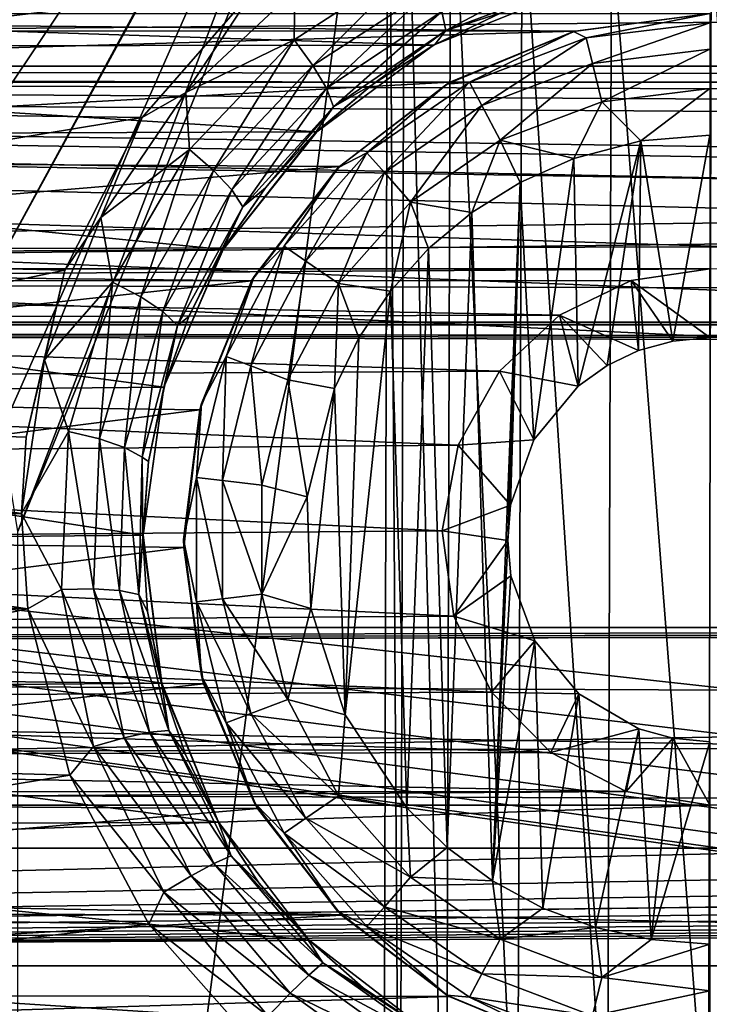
# Model space of a CAD drawing. Header units: metres. Extents: x -95 to 103, y -12 to 12.
# Tile 84 of 256: x -75.9 to -74.2, y 1.23 to 3.67. Entities that reach past the tile are written whole.
import ezdxf

# ---------------------------------------------------------------- set-up
doc = ezdxf.new("R2010")
doc.units = ezdxf.units.M
doc.layers.add('solid_P74500', color=7, linetype='CONTINUOUS')
doc.layers.add('solid_P74500_01', color=7, linetype='CONTINUOUS')

msp = doc.modelspace()

# ---------------------------------------------------------------- linework, layer by layer
at = {"layer": 'solid_P74500'}
for points in [[(-77.165939, 3.03888, -1.8), (-78.40506, 4.65, -1.8), (-74.668259, 5.292052, -1.8)], [(-76.947937, 3.150866, -1.8), (-77.165939, 3.03888, -1.8), (-74.668259, 5.292052, -1.8)], [(-76.947937, 3.150866, -1.8), (-74.668259, 5.292052, -1.8), (-74.842018, 5.118156, -1.8)], [(-76.703094, 3.190989, -1.8), (-76.947937, 3.150866, -1.8), (-74.842018, 5.118156, -1.8)], [(-76.458206, 3.152925, -1.8), (-76.703094, 3.190989, -1.8), (-74.842018, 5.118156, -1.8)], [(-76.238625, 3.042183, -1.8), (-76.458206, 3.152925, -1.8), (-74.842018, 5.118156, -1.8)], [(-76.063385, 2.868689, -1.8), (-76.238625, 3.042183, -1.8), (-74.842018, 5.118156, -1.8)], [(-76.063385, 2.868689, -1.8), (-74.842018, 5.118156, -1.8), (-74.954842, 4.898603, -1.8)], [(-17, 3.510733, 10.951016), (-90.699997, 3.510733, 10.951016), (-92.5, 5.004237, 10.35396)], [(-75.949226, 2.648572, -1.8), (-76.063385, 2.868689, -1.8), (-74.954842, 4.898603, -1.8)], [(-75.908981, 2.4, -1.8), (-75.949226, 2.648572, -1.8), (-74.954842, 4.898603, -1.8)], [(-75.908981, 2.4, -1.8), (-74.954842, 4.898603, -1.8), (-74.994942, 4.65, -1.8)], [(-75.908981, -2.4, -1.8), (-75.908981, 2.4, -1.8), (-74.994942, 4.65, -1.8)], [(-75.006721, 0, -1.8), (-75.908981, -2.4, -1.8), (-74.994942, 4.65, -1.8)], [(-74.966034, 0.252288, -1.8), (-75.006721, 0, -1.8), (-74.994942, 4.65, -1.8)], [(-74.966034, 0.252288, -1.8), (-74.994942, 4.65, -1.8), (-74.954506, 4.400194, -1.8)], [(92.5, 3.494029, 12.000992), (92.5, 4.408051, 11.696763), (-94.018356, 3.995162, 11.844352)], [(-74.851532, 0.475095, -1.8), (-74.966034, 0.252288, -1.8), (-74.954506, 4.400194, -1.8)], [(-74.851532, 0.475095, -1.8), (-74.954506, 4.400194, -1.8), (-74.839775, 4.178985, -1.8)], [(-13, 4.208375, 10.163148), (-90.699997, 4.208374, 10.163147), (-90.699997, 3.510733, 10.424719)], [(-13, 4.208375, 10.163148), (-90.699997, 3.510733, 10.424719), (-13, 3.510733, 10.424719)], [(-74.675194, 0.651567, -1.8), (-74.851532, 0.475095, -1.8), (-74.839775, 4.178985, -1.8)], [(-74.675194, 0.651567, -1.8), (-74.839775, 4.178985, -1.8), (-74.663666, 4.004628, -1.8)], [(92.5, 3.494029, 12.000992), (-94.018356, 3.995162, 11.844352), (-94.018356, 3.057308, 12.120349)], [(-74.452858, 0.765777, -1.8), (-74.675194, 0.651567, -1.8), (-74.663666, 4.004628, -1.8)], [(-74.452858, 0.765777, -1.8), (-74.663666, 4.004628, -1.8), (-74.442993, 3.893337, -1.8)], [(-74.203156, 0.806697, -1.8), (-74.452858, 0.765777, -1.8), (-74.442993, 3.893337, -1.8)], [(-74.203156, 0.806697, -1.8), (-74.442993, 3.893337, -1.8), (-74.196892, 3.855084, -1.8)], [(-73.9534, 0.767877, -1.8), (-74.203156, 0.806697, -1.8), (-74.196892, 3.855084, -1.8)], [(-84.199997, 3.049433, -8.148065), (-14.325, 3.841013, -7.806084), (-85.675003, 3.840867, -7.806155)], [(-84.199997, 3.049433, -8.148065), (-79.199997, 3.049433, -8.148065), (-14.325, 3.841013, -7.806084)], [(-79.199997, 3.049433, -8.148065), (-74.199997, 3.049433, -8.148065), (-14.325, 3.841013, -7.806084)], [(-75.225342, 3.738253, -11.919397), (-74.915016, 3.817979, -11.847534), (-75.226578, 3.61557, -11.920693)], [(-75.18029, 3.551624, -11.881824), (-75.226578, 3.61557, -11.920693), (-74.915016, 3.817979, -11.847534)], [(-74.883583, 3.745757, -11.808312), (-75.18029, 3.551624, -11.881824), (-74.915016, 3.817979, -11.847534)], [(-74.851952, 3.638062, -11.66436), (-74.86203, 3.685124, -11.74824), (-74.540649, 3.803066, -11.699072)], [(-74.536362, 3.756402, -11.614456), (-74.851952, 3.638062, -11.66436), (-74.540649, 3.803066, -11.699072)], [(-75.320724, 3.746235, -11.925424), (-77.818436, 3.453269, -12.013532), (-78.094147, 3.760041, -11.921078)], [(-74.536362, 3.756402, -11.614456), (-74.715263, 3.68173, -11.539145), (-74.851952, 3.638062, -11.66436)], [(-74.882599, 3.602482, -10.921178), (-74.555458, 3.733841, -10.876968), (-78.842262, 3.733493, -10.877088)], [(-74.882599, 3.602482, -10.921178), (-78.842262, 3.733493, -10.877088), (-78.510132, 3.598021, -10.922648)], [(-75.320724, 3.746235, -11.925424), (-75.602242, 3.423377, -12.022083), (-77.818436, 3.453269, -12.013532)], [(-75.494522, 3.485185, -11.999711), (-75.602242, 3.423377, -12.022083), (-75.320724, 3.746235, -11.925424)], [(-75.494522, 3.485185, -11.999711), (-75.320724, 3.746235, -11.925424), (-75.225342, 3.738253, -11.919397)], [(-75.494522, 3.485185, -11.999711), (-75.225342, 3.738253, -11.919397), (-75.226578, 3.61557, -11.920693)], [(-75.147133, 3.49589, -11.822294), (-75.18029, 3.551624, -11.881824), (-74.883583, 3.745757, -11.808312)], [(-74.86203, 3.685124, -11.74824), (-75.147133, 3.49589, -11.822294), (-74.883583, 3.745757, -11.808312)], [(-74.715263, 3.68173, -11.539145), (-74.555458, 3.733841, -10.876968), (-74.882599, 3.602482, -10.921178)], [(-74.532959, 3.636655, -9.207863), (-78.872665, 3.637856, -9.207389), (-79.199997, 3.68, -9.190625)], [(-74.199997, 3.68, -9.190625), (-74.532959, 3.636655, -9.207863), (-79.199997, 3.68, -9.190625)], [(-75.129227, 3.449822, -11.739178), (-75.147133, 3.49589, -11.822294), (-74.86203, 3.685124, -11.74824)], [(-74.851952, 3.638062, -11.66436), (-75.129227, 3.449822, -11.739178), (-74.86203, 3.685124, -11.74824)], [(-74.879471, 3.604057, -11.571634), (-74.715263, 3.68173, -11.539145), (-74.882599, 3.602482, -10.921178)], [(-74.851952, 3.638062, -11.66436), (-74.715263, 3.68173, -11.539145), (-74.879471, 3.604057, -11.571634)], [(-74.536469, 3.635704, -12.7), (-74.532959, 3.636655, -9.207863), (-74.199997, 3.68, -9.190625)], [(-74.536469, 3.635704, -12.7), (-74.199997, 3.68, -9.190625), (-74.199997, 3.68, -12.7)], [(-74.505669, 3.620139, -12.814588), (-74.536469, 3.635704, -12.7), (-74.199997, 3.68, -12.7)], [(-74.505669, 3.620139, -12.814588), (-74.199997, 3.68, -12.7), (-74.199997, 3.657254, -12.814588)], [(-74.490105, 3.556991, -12.912048), (-74.505669, 3.620139, -12.814588), (-74.199997, 3.657254, -12.814588)], [(-74.490105, 3.556991, -12.912048), (-74.199997, 3.657254, -12.814588), (-74.199997, 3.592215, -12.912048)], [(-74.532959, 3.636655, -9.207863), (-78.571136, 3.51812, -9.253801), (-78.872665, 3.637856, -9.207389)], [(-74.532959, 3.636655, -9.207863), (-74.842018, 3.510387, -9.256737), (-78.571136, 3.51812, -9.253801)], [(-74.851952, 3.638062, -11.66436), (-75.033623, 3.504756, -11.6112), (-75.129227, 3.449822, -11.739178)], [(-74.851952, 3.638062, -11.66436), (-74.879471, 3.604057, -11.571634), (-75.033623, 3.504756, -11.6112)], [(-74.849998, 3.505833, -12.7), (-74.842018, 3.510387, -9.256737), (-74.536469, 3.635704, -12.7)], [(-74.793571, 3.510952, -12.814588), (-74.849998, 3.505833, -12.7), (-74.536469, 3.635704, -12.7)], [(-74.536469, 3.635704, -12.7), (-74.842018, 3.510387, -9.256737), (-74.532959, 3.636655, -9.207863)], [(-74.505669, 3.620139, -12.814588), (-74.793571, 3.510952, -12.814588), (-74.536469, 3.635704, -12.7)], [(-75.170372, 3.387967, -10.989617), (-74.882599, 3.602482, -10.921178), (-78.510132, 3.598021, -10.922648)], [(-75.494522, 3.485185, -11.999711), (-75.226578, 3.61557, -11.920693), (-75.484955, 3.344436, -12.009718)], [(-75.425453, 3.292418, -11.971058), (-75.484955, 3.344436, -12.009718), (-75.226578, 3.61557, -11.920693)], [(-75.18029, 3.551624, -11.881824), (-75.425453, 3.292418, -11.971058), (-75.226578, 3.61557, -11.920693)], [(-75.033623, 3.504756, -11.6112), (-74.882599, 3.602482, -10.921178), (-75.170372, 3.387967, -10.989617)], [(-75.033623, 3.504756, -11.6112), (-74.879471, 3.604057, -11.571634), (-74.882599, 3.602482, -10.921178)], [(-74.763344, 3.453363, -12.912048), (-74.793571, 3.510952, -12.814588), (-74.505669, 3.620139, -12.814588)], [(-74.490105, 3.556991, -12.912048), (-74.763344, 3.453363, -12.912048), (-74.505669, 3.620139, -12.814588)], [(-75.170372, 3.387967, -10.989617), (-78.510132, 3.598021, -10.922648), (-78.218452, 3.377074, -10.99297)], [(-74.490105, 3.556991, -12.912048), (-74.199997, 3.592215, -12.912048), (-74.466789, 3.462411, -12.977164)], [(-74.466789, 3.462411, -12.977164), (-74.199997, 3.592215, -12.912048), (-74.199997, 3.494805, -12.977164)], [(-74.490105, 3.556991, -12.912048), (-74.718079, 3.367111, -12.977164), (-74.763344, 3.453363, -12.912048)], [(-74.490105, 3.556991, -12.912048), (-74.466789, 3.462411, -12.977164), (-74.718079, 3.367111, -12.977164)], [(-8.2, 2.162539, 9.147798), (-90.699997, 2.162539, 9.147798), (-90.699997, 3.55, 8.703878)], [(-16.67, 3.55, 0.5), (-90.699997, 3.55, 8.703878), (-88, 3.55, 0.5)], [(-16.67, 3.55, 8.703878), (-90.699997, 3.55, 8.703878), (-16.67, 3.55, 0.5)], [(-16.67, 3.05, 8.891428), (-8.2, 2.162539, 9.147798), (-90.699997, 3.55, 8.703878)], [(-16.67, 3.301332, 8.801205), (-16.67, 3.05, 8.891428), (-90.699997, 3.55, 8.703878)], [(-16.67, 3.301332, 8.801205), (-90.699997, 3.55, 8.703878), (-16.67, 3.55, 8.703878)], [(-42.130733, -2.890517, 0.5), (-88, 3.55, 0.5), (-88, -3.55, 0.5)], [(-16.950249, 3.457469, 0.5), (-16.67, 3.55, 0.5), (-88, 3.55, 0.5)], [(-42.494564, -2.812256, 0.5), (-88, 3.55, 0.5), (-42.130733, -2.890517, 0.5)], [(-42.130733, 2.890517, 0.5), (-37.956421, 3.255723, 0.5), (-88, 3.55, 0.5)], [(-16.950249, 3.457469, 0.5), (-88, 3.55, 0.5), (-37.956421, 3.255723, 0.5)], [(-42.494602, 2.812241, 0.5), (-42.130733, 2.890517, 0.5), (-88, 3.55, 0.5)], [(-42.825382, 2.648475, 0.5), (-42.494602, 2.812241, 0.5), (-88, 3.55, 0.5)], [(-43.105759, 2.409416, 0.5), (-42.825382, 2.648475, 0.5), (-88, 3.55, 0.5)], [(-43.319454, 2.109267, 0.5), (-43.105759, 2.409416, 0.5), (-88, 3.55, 0.5)], [(-43.453747, 1.765491, 0.5), (-43.319454, 2.109267, 0.5), (-88, 3.55, 0.5)], [(-43.5, 1.396225, 0.5), (-43.453747, 1.765491, 0.5), (-88, 3.55, 0.5)], [(-43.5, -1.396225, 0.5), (-43.5, 1.396225, 0.5), (-88, 3.55, 0.5)], [(-43.453735, -1.765533, 0.5), (-43.5, -1.396225, 0.5), (-88, 3.55, 0.5)], [(-43.31942, -2.109326, 0.5), (-43.453735, -1.765533, 0.5), (-88, 3.55, 0.5)], [(-43.105709, -2.409473, 0.5), (-43.31942, -2.109326, 0.5), (-88, 3.55, 0.5)], [(-42.825325, -2.648513, 0.5), (-43.105709, -2.409473, 0.5), (-88, 3.55, 0.5)], [(-42.494564, -2.812256, 0.5), (-42.825325, -2.648513, 0.5), (-88, 3.55, 0.5)], [(-75.380928, 3.244869, -11.911852), (-75.425453, 3.292418, -11.971058), (-75.18029, 3.551624, -11.881824)], [(-75.147133, 3.49589, -11.822294), (-75.380928, 3.244869, -11.911852), (-75.18029, 3.551624, -11.881824)], [(-90.699997, 3.510733, 10.845956), (-90.699997, 3.510733, 10.951016), (-17, 3.510733, 10.951016)], [(-90.699997, 3.510733, 10.845956), (-17, 3.510733, 10.951016), (-90.699997, 3.510733, 10.424719)], [(-15.000362, 3.510733, 10.6882), (-90.699997, 3.510733, 10.424719), (-17, 3.510733, 10.951016)], [(-13, 3.510733, 10.424719), (-90.699997, 3.510733, 10.424719), (-15.000362, 3.510733, 10.6882)], [(-74.842018, 3.510387, -9.256737), (-78.304291, 3.320911, -9.32639), (-78.571136, 3.51812, -9.253801)], [(-74.842018, 3.510387, -9.256737), (-75.11454, 3.302196, -9.333033), (-78.304291, 3.320911, -9.32639)], [(-75.173637, 3.385997, -11.655835), (-75.033623, 3.504756, -11.6112), (-75.170372, 3.387967, -10.989617)], [(-75.129227, 3.449822, -11.739178), (-75.033623, 3.504756, -11.6112), (-75.173637, 3.385997, -11.655835)], [(-75.11924, 3.299239, -12.7), (-75.11454, 3.302196, -9.333033), (-74.849998, 3.505833, -12.7)], [(-75.046974, 3.336038, -12.814588), (-75.11924, 3.299239, -12.7), (-74.849998, 3.505833, -12.7)], [(-74.849998, 3.505833, -12.7), (-75.11454, 3.302196, -9.333033), (-74.842018, 3.510387, -9.256737)], [(-74.793571, 3.510952, -12.814588), (-75.046974, 3.336038, -12.814588), (-74.849998, 3.505833, -12.7)], [(-75.003845, 3.287356, -12.912048), (-75.046974, 3.336038, -12.814588), (-74.793571, 3.510952, -12.814588)], [(-74.763344, 3.453363, -12.912048), (-75.003845, 3.287356, -12.912048), (-74.793571, 3.510952, -12.814588)], [(89.300003, 2.55, 12.237136), (92.5, 3.494029, 12.000992), (-94.018356, 3.057308, 12.120349)], [(-75.704361, 3.176526, -12.087856), (-75.602242, 3.423377, -12.022083), (-75.494522, 3.485185, -11.999711)], [(-75.704361, 3.176526, -12.087856), (-75.494522, 3.485185, -11.999711), (-75.484955, 3.344436, -12.009718)], [(-75.353828, 3.202644, -11.82919), (-75.380928, 3.244869, -11.911852), (-75.147133, 3.49589, -11.822294)], [(-75.129227, 3.449822, -11.739178), (-75.353828, 3.202644, -11.82919), (-75.147133, 3.49589, -11.822294)], [(-74.466789, 3.462411, -12.977164), (-74.199997, 3.494805, -12.977164), (-74.370331, 3.365383, -13)], [(-74.199997, 3.494805, -12.977164), (-74.199997, 3.38, -13), (-74.370331, 3.365383, -13)], [(-74.718079, 3.367111, -12.977164), (-74.466789, 3.462411, -12.977164), (-74.535683, 3.321975, -13)], [(-74.466789, 3.462411, -12.977164), (-74.370331, 3.365383, -13), (-74.535683, 3.321975, -13)], [(-75.602242, 3.423377, -12.022083), (-77.62323, 3.089321, -12.112229), (-77.818436, 3.453269, -12.013532)], [(-75.129227, 3.449822, -11.739178), (-75.297394, 3.24933, -11.706601), (-75.353828, 3.202644, -11.82919)], [(-75.129227, 3.449822, -11.739178), (-75.173637, 3.385997, -11.655835), (-75.297394, 3.24933, -11.706601)], [(-74.763344, 3.453363, -12.912048), (-74.939255, 3.214443, -12.977164), (-75.003845, 3.287356, -12.912048)], [(-74.763344, 3.453363, -12.912048), (-74.718079, 3.367111, -12.977164), (-74.939255, 3.214443, -12.977164)], [(-75.602242, 3.423377, -12.022083), (-75.792992, 3.046415, -12.123092), (-77.62323, 3.089321, -12.112229)], [(-75.704361, 3.176526, -12.087856), (-75.792992, 3.046415, -12.123092), (-75.602242, 3.423377, -12.022083)], [(-75.402275, 3.097138, -11.075095), (-75.170372, 3.387967, -10.989617), (-78.218452, 3.377074, -10.99297)], [(-75.173637, 3.385997, -11.655835), (-75.170372, 3.387967, -10.989617), (-75.402275, 3.097138, -11.075095)], [(-75.297394, 3.24933, -11.706601), (-75.173637, 3.385997, -11.655835), (-75.402275, 3.097138, -11.075095)], [(-75.402275, 3.097138, -11.075095), (-78.218452, 3.377074, -10.99297), (-77.987381, 3.07956, -11.079996)], [(-74.939255, 3.214443, -12.977164), (-74.718079, 3.367111, -12.977164), (-74.788025, 3.188541, -13)], [(-74.718079, 3.367111, -12.977164), (-74.668503, 3.262584, -13), (-74.788025, 3.188541, -13)], [(-74.718079, 3.367111, -12.977164), (-74.535683, 3.321975, -13), (-74.668503, 3.262584, -13)], [(-74.535683, 3.321975, -13), (-74.370331, 3.365383, -13), (-74.525322, 2.759121, -13)], [(-74.370331, 3.365383, -13), (-74.453804, 2.810744, -13), (-74.525322, 2.759121, -13)], [(-74.370331, 3.365383, -13), (-74.376312, 2.847516, -13), (-74.453804, 2.810744, -13)], [(-74.370331, 3.365383, -13), (-74.291832, 2.870482, -13), (-74.376312, 2.847516, -13)], [(-74.370331, 3.365383, -13), (-74.199997, 3.38, -13), (-74.291832, 2.870482, -13)], [(-74.199997, 3.38, -13), (-74.199997, 2.88, -13), (-74.291832, 2.870482, -13)], [(-75.704361, 3.176526, -12.087856), (-75.484955, 3.344436, -12.009718), (-75.67514, 3.016484, -12.105107)], [(-75.605118, 2.979831, -12.066458), (-75.67514, 3.016484, -12.105107), (-75.484955, 3.344436, -12.009718)], [(-75.425453, 3.292418, -11.971058), (-75.605118, 2.979831, -12.066458), (-75.484955, 3.344436, -12.009718)], [(-75.046974, 3.336038, -12.814588), (-75.25116, 3.105563, -12.814588), (-75.11924, 3.299239, -12.7)], [(-75.197632, 3.068617, -12.912048), (-75.25116, 3.105563, -12.814588), (-75.046974, 3.336038, -12.814588)], [(-75.003845, 3.287356, -12.912048), (-75.197632, 3.068617, -12.912048), (-75.046974, 3.336038, -12.814588)], [(-75.11454, 3.302196, -9.333033), (-78.086578, 3.050882, -9.41818), (-78.304291, 3.320911, -9.32639)], [(-74.668503, 3.262584, -13), (-74.535683, 3.321975, -13), (-74.634666, 2.626765, -13)], [(-74.535683, 3.321975, -13), (-74.525322, 2.759121, -13), (-74.634666, 2.626765, -13)], [(-75.11454, 3.302196, -9.333033), (-75.331924, 3.019476, -9.428296), (-78.086578, 3.050882, -9.41818)], [(-75.55072, 2.943987, -12.007269), (-75.605118, 2.979831, -12.066458), (-75.425453, 3.292418, -11.971058)], [(-75.380928, 3.244869, -11.911852), (-75.55072, 2.943987, -12.007269), (-75.425453, 3.292418, -11.971058)], [(-75.325836, 3.03, -12.7), (-75.331924, 3.019476, -9.428296), (-75.11454, 3.302196, -9.333033)], [(-75.325836, 3.03, -12.7), (-75.11454, 3.302196, -9.333033), (-75.11924, 3.299239, -12.7)], [(-75.25116, 3.105563, -12.814588), (-75.325836, 3.03, -12.7), (-75.11924, 3.299239, -12.7)], [(-75.003845, 3.287356, -12.912048), (-75.11747, 3.013281, -12.977164), (-75.197632, 3.068617, -12.912048)], [(-75.003845, 3.287356, -12.912048), (-74.939255, 3.214443, -12.977164), (-75.11747, 3.013281, -12.977164)], [(-74.736984, 1.536785, -13), (-74.788025, 3.188541, -13), (-74.668503, 3.262584, -13)], [(-74.736984, 1.536785, -13), (-74.668503, 3.262584, -13), (-74.69928, 2.377952, -13)], [(-74.668503, 3.262584, -13), (-74.69249, 2.46539, -13), (-74.69928, 2.377952, -13)], [(-74.668503, 3.262584, -13), (-74.634666, 2.626765, -13), (-74.69249, 2.46539, -13)], [(-75.514519, 2.909207, -11.924637), (-75.55072, 2.943987, -12.007269), (-75.380928, 3.244869, -11.911852)], [(-75.353828, 3.202644, -11.82919), (-75.514519, 2.909207, -11.924637), (-75.380928, 3.244869, -11.911852)], [(-75.402443, 3.09703, -11.758948), (-75.297394, 3.24933, -11.706601), (-75.402275, 3.097138, -11.075095)], [(-75.353828, 3.202644, -11.82919), (-75.297394, 3.24933, -11.706601), (-75.402443, 3.09703, -11.758948)], [(-75.11747, 3.013281, -12.977164), (-74.939255, 3.214443, -12.977164), (-74.988884, 2.99403, -13)], [(-74.939255, 3.214443, -12.977164), (-74.894638, 3.099296, -13), (-74.988884, 2.99403, -13)], [(-74.939255, 3.214443, -12.977164), (-74.788025, 3.188541, -13), (-74.894638, 3.099296, -13)], [(-75.353828, 3.202644, -11.82919), (-75.486801, 2.931499, -11.812193), (-75.514519, 2.909207, -11.924637)], [(-75.353828, 3.202644, -11.82919), (-75.402443, 3.09703, -11.758948), (-75.486801, 2.931499, -11.812193)], [(-74.849243, 1.619436, -13), (-74.894638, 3.099296, -13), (-74.788025, 3.188541, -13)], [(-74.736984, 1.536785, -13), (-74.849243, 1.619436, -13), (-74.788025, 3.188541, -13)], [(-75.843002, 2.824502, -12.176331), (-75.792992, 3.046415, -12.123092), (-75.704361, 3.176526, -12.087856)], [(-75.843002, 2.824502, -12.176331), (-75.704361, 3.176526, -12.087856), (-75.67514, 3.016484, -12.105107)], [(-75.548111, 2.756503, -11.164752), (-75.402275, 3.097138, -11.075095), (-77.987381, 3.07956, -11.079996)], [(-75.402443, 3.09703, -11.758948), (-75.402275, 3.097138, -11.075095), (-75.548111, 2.756503, -11.164752)], [(-75.486801, 2.931499, -11.812193), (-75.402443, 3.09703, -11.758948), (-75.548111, 2.756503, -11.164752)], [(-75.25116, 3.105563, -12.814588), (-75.394257, 2.832921, -12.814588), (-75.325836, 3.03, -12.7)], [(-75.333443, 2.809857, -12.912048), (-75.394257, 2.832921, -12.814588), (-75.25116, 3.105563, -12.814588)], [(-75.197632, 3.068617, -12.912048), (-75.333443, 2.809857, -12.912048), (-75.25116, 3.105563, -12.814588)], [(-74.948105, 1.71681, -13), (-74.988884, 2.99403, -13), (-74.894638, 3.099296, -13)], [(-74.849243, 1.619436, -13), (-74.948105, 1.71681, -13), (-74.894638, 3.099296, -13)], [(-75.548111, 2.756503, -11.164752), (-77.987381, 3.07956, -11.079996), (-77.846214, 2.735547, -11.169906)], [(-75.792992, 3.046415, -12.123092), (-77.517639, 2.687148, -12.207753), (-77.62323, 3.089321, -12.112229)], [(-75.197632, 3.068617, -12.912048), (-75.242363, 2.775315, -12.977164), (-75.333443, 2.809857, -12.912048)], [(-75.197632, 3.068617, -12.912048), (-75.11747, 3.013281, -12.977164), (-75.242363, 2.775315, -12.977164)], [(89.300003, 2.55, 12.237136), (-94.018356, 3.057308, 12.120349), (-94.018356, 2.100752, 12.322209)], [(-79.199997, 3.049433, -8.148065), (-78.997627, 3.017784, -8.15984), (-74.199997, 3.049433, -8.148065)], [(-78.997627, 3.017784, -8.15984), (-74.39473, 3.020148, -8.158965), (-74.199997, 3.049433, -8.148065)], [(-75.331924, 3.019476, -9.428296), (-77.949402, 2.733988, -9.515004), (-78.086578, 3.050882, -9.41818)], [(-75.792992, 3.046415, -12.123092), (-75.888779, 2.63359, -12.219419), (-77.517639, 2.687148, -12.207753)], [(-75.843002, 2.824502, -12.176331), (-75.888779, 2.63359, -12.219419), (-75.792992, 3.046415, -12.123092)], [(-74.199997, 2.88, -13), (-74.199997, 3.049433, -8.148065), (-74.39473, 3.020148, -8.158965)], [(-78.997627, 3.017784, -8.15984), (-74.571693, 2.935004, -8.189979), (-74.39473, 3.020148, -8.158965)], [(-78.997627, 3.017784, -8.15984), (-78.813751, 2.924519, -8.193728), (-74.571693, 2.935004, -8.189979)], [(-75.331924, 3.019476, -9.428296), (-75.459763, 2.700557, -9.524547), (-77.949402, 2.733988, -9.515004)], [(-75.455704, 2.716465, -12.7), (-75.459763, 2.700557, -9.524547), (-75.331924, 3.019476, -9.428296)], [(-75.455704, 2.716465, -12.7), (-75.331924, 3.019476, -9.428296), (-75.325836, 3.03, -12.7)], [(-75.394257, 2.832921, -12.814588), (-75.455704, 2.716465, -12.7), (-75.325836, 3.03, -12.7)], [(-74.376312, 2.847516, -13), (-74.39473, 3.020148, -8.158965), (-74.571693, 2.935004, -8.189979)], [(-74.291832, 2.870482, -13), (-74.199997, 2.88, -13), (-74.39473, 3.020148, -8.158965)], [(-74.376312, 2.847516, -13), (-74.291832, 2.870482, -13), (-74.39473, 3.020148, -8.158965)], [(-75.843002, 2.824502, -12.176331), (-75.67514, 3.016484, -12.105107), (-75.784035, 2.647307, -12.197984)], [(-75.707268, 2.628829, -12.159169), (-75.784035, 2.647307, -12.197984), (-75.67514, 3.016484, -12.105107)], [(-75.605118, 2.979831, -12.066458), (-75.707268, 2.628829, -12.159169), (-75.67514, 3.016484, -12.105107)], [(-75.242363, 2.775315, -12.977164), (-75.11747, 3.013281, -12.977164), (-75.127319, 2.75358, -13)], [(-75.11747, 3.013281, -12.977164), (-75.066879, 2.878491, -13), (-75.127319, 2.75358, -13)], [(-75.11747, 3.013281, -12.977164), (-74.988884, 2.99403, -13), (-75.066879, 2.878491, -13)], [(-75.101097, 1.946654, -13), (-75.066879, 2.878491, -13), (-74.988884, 2.99403, -13)], [(-74.948105, 1.71681, -13), (-75.101097, 1.946654, -13), (-74.988884, 2.99403, -13)], [(-75.645836, 2.607852, -12.09973), (-75.707268, 2.628829, -12.159169), (-75.605118, 2.979831, -12.066458)], [(-75.55072, 2.943987, -12.007269), (-75.645836, 2.607852, -12.09973), (-75.605118, 2.979831, -12.066458)], [(-78.813751, 2.924519, -8.193728), (-74.719208, 2.796605, -8.238264), (-74.571693, 2.935004, -8.189979)], [(-78.813751, 2.924519, -8.193728), (-78.664497, 2.774547, -8.245719), (-74.719208, 2.796605, -8.238264)], [(-75.60228, 2.584072, -12.016753), (-75.645836, 2.607852, -12.09973), (-75.55072, 2.943987, -12.007269)], [(-75.514519, 2.909207, -11.924637), (-75.60228, 2.584072, -12.016753), (-75.55072, 2.943987, -12.007269)], [(-75.548637, 2.755737, -11.865966), (-75.486801, 2.931499, -11.812193), (-75.548111, 2.756503, -11.164752)], [(-75.514519, 2.909207, -11.924637), (-75.486801, 2.931499, -11.812193), (-75.548637, 2.755737, -11.865966)], [(-74.525322, 2.759121, -13), (-74.571693, 2.935004, -8.189979), (-74.719208, 2.796605, -8.238264)], [(-74.453804, 2.810744, -13), (-74.376312, 2.847516, -13), (-74.571693, 2.935004, -8.189979)], [(-74.525322, 2.759121, -13), (-74.453804, 2.810744, -13), (-74.571693, 2.935004, -8.189979)], [(-90.699997, 2.917726, 11.123708), (89.300003, 2.45, 11.235991), (-92.5, 1.797969, 11.358385)], [(-90.699997, 2.917726, 11.123708), (-16.78986, 2.912514, 11.097919), (-17, 2.917726, 11.123708)], [(-90.699997, 2.910733, 11.071284), (-16.78986, 2.912514, 11.097919), (-90.699997, 2.917726, 11.123708)], [(-90.699997, 2.910733, 11.071284), (-16.580158, 2.910733, 11.071284), (-16.78986, 2.912514, 11.097919)], [(-90.699997, 1.617044, 10.880484), (-13, 1.617046, 10.880494), (-13, 2.910733, 10.607904)], [(-14.790274, 2.910733, 10.839775), (-16.580158, 2.910733, 11.071284), (-90.699997, 2.910733, 11.071284)], [(-90.699997, 2.910733, 11.071284), (-13, 2.910733, 10.607904), (-14.790274, 2.910733, 10.839775)], [(-90.699997, 2.910733, 11.071284), (-90.699997, 2.910733, 11.022143), (-13, 2.910733, 10.607904)], [(-90.699997, 2.910733, 10.607904), (-13, 2.910733, 10.607904), (-90.699997, 2.910733, 11.022143)], [(-90.699997, 1.617044, 10.880484), (-13, 2.910733, 10.607904), (-90.699997, 2.910733, 10.607904)], [(-75.514519, 2.909207, -11.924637), (-75.586571, 2.573435, -11.916116), (-75.60228, 2.584072, -12.016753)], [(-75.514519, 2.909207, -11.924637), (-75.548637, 2.755737, -11.865966), (-75.586571, 2.573435, -11.916116)], [(-75.101097, 1.946654, -13), (-75.127319, 2.75358, -13), (-75.066879, 2.878491, -13)], [(-75.843002, 2.824502, -12.176331), (-75.899841, 2.444274, -12.258692), (-75.888779, 2.63359, -12.219419)], [(-75.843002, 2.824502, -12.176331), (-75.784035, 2.647307, -12.197984), (-75.899841, 2.444274, -12.258692)], [(-75.394257, 2.832921, -12.814588), (-75.467941, 2.533956, -12.814588), (-75.455704, 2.716465, -12.7)], [(-75.403374, 2.526116, -12.912048), (-75.467941, 2.533956, -12.814588), (-75.394257, 2.832921, -12.814588)], [(-75.333443, 2.809857, -12.912048), (-75.403374, 2.526116, -12.912048), (-75.394257, 2.832921, -12.814588)], [(-75.333443, 2.809857, -12.912048), (-75.306679, 2.514375, -12.977164), (-75.403374, 2.526116, -12.912048)], [(-75.333443, 2.809857, -12.912048), (-75.242363, 2.775315, -12.977164), (-75.306679, 2.514375, -12.977164)], [(-78.664497, 2.774547, -8.245719), (-74.82132, 2.613603, -8.298137), (-74.719208, 2.796605, -8.238264)], [(-78.664497, 2.774547, -8.245719), (-78.567863, 2.582519, -8.307863), (-74.82132, 2.613603, -8.298137)], [(-75.306679, 2.514375, -12.977164), (-75.242363, 2.775315, -12.977164), (-75.194283, 2.485715, -13)], [(-75.242363, 2.775315, -12.977164), (-75.127319, 2.75358, -13), (-75.194283, 2.485715, -13)], [(-74.634666, 2.626765, -13), (-74.719208, 2.796605, -8.238264), (-74.82132, 2.613603, -8.298137)], [(-74.634666, 2.626765, -13), (-74.525322, 2.759121, -13), (-74.719208, 2.796605, -8.238264)], [(-75.599396, 2.391351, -11.248619), (-75.548111, 2.756503, -11.164752), (-77.846214, 2.735547, -11.169906)], [(-75.548637, 2.755737, -11.865966), (-75.548111, 2.756503, -11.164752), (-75.599396, 2.391351, -11.248619)], [(-75.586571, 2.573435, -11.916116), (-75.548637, 2.755737, -11.865966), (-75.599396, 2.391351, -11.248619)], [(-75.185356, 2.209673, -13), (-75.194283, 2.485715, -13), (-75.127319, 2.75358, -13)], [(-75.101097, 1.946654, -13), (-75.185356, 2.209673, -13), (-75.127319, 2.75358, -13)], [(-75.459763, 2.700557, -9.524547), (-77.900589, 2.393657, -9.606269), (-77.949402, 2.733988, -9.515004)], [(-75.599396, 2.391351, -11.248619), (-77.846214, 2.735547, -11.169906), (-77.800774, 2.369275, -11.25329)], [(-75.5, 2.38, -12.7), (-75.459763, 2.700557, -9.524547), (-75.455704, 2.716465, -12.7)], [(-75.467941, 2.533956, -12.814588), (-75.5, 2.38, -12.7), (-75.455704, 2.716465, -12.7)], [(-75.459763, 2.700557, -9.524547), (-75.498924, 2.360528, -9.614464), (-77.900589, 2.393657, -9.606269)], [(-75.899841, 2.444274, -12.258692), (-77.500259, 2.4446, -12.258627), (-77.517639, 2.687148, -12.207753)], [(-75.888779, 2.63359, -12.219419), (-75.899841, 2.444274, -12.258692), (-77.517639, 2.687148, -12.207753)], [(-75.5, 2.38, -12.7), (-75.498924, 2.360528, -9.614464), (-75.459763, 2.700557, -9.524547)], [(-75.784035, 2.647307, -12.197984), (-75.801285, 2.256562, -12.280822), (-75.899841, 2.444274, -12.258692)], [(-75.722481, 2.258013, -12.241749), (-75.801285, 2.256562, -12.280822), (-75.784035, 2.647307, -12.197984)], [(-75.707268, 2.628829, -12.159169), (-75.722481, 2.258013, -12.241749), (-75.784035, 2.647307, -12.197984)], [(-75.658051, 2.254098, -12.181918), (-75.722481, 2.258013, -12.241749), (-75.707268, 2.628829, -12.159169)], [(-75.645836, 2.607852, -12.09973), (-75.658051, 2.254098, -12.181918), (-75.707268, 2.628829, -12.159169)], [(-78.567863, 2.582519, -8.307863), (-74.861565, 2.402006, -8.36184), (-74.82132, 2.613603, -8.298137)], [(-75.61042, 2.244019, -12.098397), (-75.658051, 2.254098, -12.181918), (-75.645836, 2.607852, -12.09973)], [(-75.60228, 2.584072, -12.016753), (-75.61042, 2.244019, -12.098397), (-75.645836, 2.607852, -12.09973)], [(-74.69249, 2.46539, -13), (-74.82132, 2.613603, -8.298137), (-74.861565, 2.402006, -8.36184)], [(-74.69249, 2.46539, -13), (-74.634666, 2.626765, -13), (-74.82132, 2.613603, -8.298137)], [(-78.567863, 2.582519, -8.307863), (-78.538475, 2.371784, -8.370462), (-74.861565, 2.402006, -8.36184)], [(-75.60228, 2.584072, -12.016753), (-75.599983, 2.387462, -11.963368), (-75.61042, 2.244019, -12.098397)], [(-75.60228, 2.584072, -12.016753), (-75.586571, 2.573435, -11.916116), (-75.599983, 2.387462, -11.963368)], [(-75.599983, 2.387462, -11.963368), (-75.586571, 2.573435, -11.916116), (-75.599396, 2.391351, -11.248619)], [(89.300003, 2.500021, 12.247444), (89.300003, 2.55, 12.237136), (-94.018356, 2.100752, 12.322209)], [(-75.467941, 2.533956, -12.814588), (-75.467941, 2.226044, -12.814588), (-75.5, 2.38, -12.7)], [(-75.403374, 2.233884, -12.912048), (-75.467941, 2.226044, -12.814588), (-75.467941, 2.533956, -12.814588)], [(-75.403374, 2.526116, -12.912048), (-75.403374, 2.233884, -12.912048), (-75.467941, 2.533956, -12.814588)], [(-75.403374, 2.526116, -12.912048), (-75.306679, 2.514375, -12.977164), (-75.306679, 2.245625, -12.977164)], [(-75.403374, 2.526116, -12.912048), (-75.306679, 2.245625, -12.977164), (-75.403374, 2.233884, -12.912048)], [(-75.306679, 2.245625, -12.977164), (-75.306679, 2.514375, -12.977164), (-75.194283, 2.485715, -13)], [(89.300003, 2.45, 12.257548), (89.300003, 2.500021, 12.247444), (-94.018356, 2.100752, 12.322209)], [(-75.306679, 2.245625, -12.977164), (-75.194283, 2.485715, -13), (-75.185356, 2.209673, -13)], [(-74.69928, 2.377952, -13), (-74.69249, 2.46539, -13), (-74.861565, 2.402006, -8.36184)], [(92.5, 2.45, 12.257548), (89.300003, 2.45, 12.257548), (-94.018356, 2.100752, 12.322209)], [(92.5, 1.230983, 12.439234), (92.5, 2.45, 12.257548), (-94.018356, 2.100752, 12.322209)], [(-75.884407, 2.208822, -12.303296), (-77.509254, 2.265586, -12.292971), (-77.500259, 2.4446, -12.258627)], [(-75.899841, 2.444274, -12.258692), (-75.884407, 2.208822, -12.303296), (-77.500259, 2.4446, -12.258627)], [(-75.801285, 2.256562, -12.280822), (-75.884407, 2.208822, -12.303296), (-75.899841, 2.444274, -12.258692)], [(-78.538475, 2.371784, -8.370462), (-74.831985, 2.190957, -8.419602), (-74.861565, 2.402006, -8.36184)], [(-75.498924, 2.360528, -9.614464), (-77.942589, 2.051732, -9.685061), (-77.900589, 2.393657, -9.606269)], [(-75.553833, 2.025086, -11.320292), (-75.599396, 2.391351, -11.248619), (-77.800774, 2.369275, -11.25329)], [(-75.61042, 2.244019, -12.098397), (-75.599983, 2.387462, -11.963368), (-75.588638, 2.201991, -12.006568)], [(-75.599983, 2.387462, -11.963368), (-75.599396, 2.391351, -11.248619), (-75.553833, 2.025086, -11.320292)], [(-75.588638, 2.201991, -12.006568), (-75.599983, 2.387462, -11.963368), (-75.553833, 2.025086, -11.320292)], [(-74.69928, 2.377952, -13), (-74.861565, 2.402006, -8.36184), (-74.831985, 2.190957, -8.419602)], [(-78.538475, 2.371784, -8.370462), (-78.577011, 2.164172, -8.426527), (-74.831985, 2.190957, -8.419602)], [(-75.553833, 2.025086, -11.320292), (-77.800774, 2.369275, -11.25329), (-77.851044, 2.005872, -11.323713)], [(-75.455704, 2.043535, -12.7), (-75.498924, 2.360528, -9.614464), (-75.5, 2.38, -12.7)], [(-75.467941, 2.226044, -12.814588), (-75.455704, 2.043535, -12.7), (-75.5, 2.38, -12.7)], [(-74.691772, 2.290595, -13), (-74.69928, 2.377952, -13), (-74.831985, 2.190957, -8.419602)], [(-74.736984, 1.536785, -13), (-74.69928, 2.377952, -13), (-74.691772, 2.290595, -13)], [(-75.498924, 2.360528, -9.614464), (-75.450348, 2.023985, -9.690897), (-77.942589, 2.051732, -9.685061)], [(-75.455704, 2.043535, -12.7), (-75.450348, 2.023985, -9.690897), (-75.498924, 2.360528, -9.614464)], [(-74.63266, 2.12986, -13), (-74.691772, 2.290595, -13), (-74.831985, 2.190957, -8.419602)], [(-74.736984, 1.536785, -13), (-74.691772, 2.290595, -13), (-74.63266, 2.12986, -13)], [(-75.884407, 2.208822, -12.303296), (-77.600761, 1.848754, -12.362529), (-77.509254, 2.265586, -12.292971)], [(-75.801285, 2.256562, -12.280822), (-75.721977, 1.868394, -12.348516), (-75.884407, 2.208822, -12.303296)], [(-75.722481, 2.258013, -12.241749), (-75.646332, 1.890047, -12.309185), (-75.801285, 2.256562, -12.280822)], [(-75.646332, 1.890047, -12.309185), (-75.721977, 1.868394, -12.348516), (-75.801285, 2.256562, -12.280822)], [(-75.583664, 1.903864, -12.248962), (-75.646332, 1.890047, -12.309185), (-75.722481, 2.258013, -12.241749)], [(-75.658051, 2.254098, -12.181918), (-75.583664, 1.903864, -12.248962), (-75.722481, 2.258013, -12.241749)], [(-75.536179, 1.908604, -12.164898), (-75.583664, 1.903864, -12.248962), (-75.658051, 2.254098, -12.181918)], [(-75.61042, 2.244019, -12.098397), (-75.536179, 1.908604, -12.164898), (-75.658051, 2.254098, -12.181918)], [(-75.61042, 2.244019, -12.098397), (-75.588638, 2.201991, -12.006568), (-75.553314, 2.021481, -12.043843)], [(-75.61042, 2.244019, -12.098397), (-75.553314, 2.021481, -12.043843), (-75.536179, 1.908604, -12.164898)], [(-75.403374, 2.233884, -12.912048), (-75.306679, 2.245625, -12.977164), (-75.242363, 1.984685, -12.977164)], [(-75.242363, 1.984685, -12.977164), (-75.306679, 2.245625, -12.977164), (-75.185356, 2.209673, -13)], [(-75.403374, 2.233884, -12.912048), (-75.333443, 1.950143, -12.912048), (-75.467941, 2.226044, -12.814588)], [(-75.467941, 2.226044, -12.814588), (-75.394257, 1.92708, -12.814588), (-75.455704, 2.043535, -12.7)], [(-75.333443, 1.950143, -12.912048), (-75.394257, 1.92708, -12.814588), (-75.467941, 2.226044, -12.814588)], [(-75.403374, 2.233884, -12.912048), (-75.242363, 1.984685, -12.977164), (-75.333443, 1.950143, -12.912048)], [(-78.577011, 2.164172, -8.426527), (-74.739243, 2.0028, -8.466332), (-74.831985, 2.190957, -8.419602)], [(-75.884407, 2.208822, -12.303296), (-75.780815, 1.798082, -12.37), (-77.600761, 1.848754, -12.362529)], [(-75.721977, 1.868394, -12.348516), (-75.780815, 1.798082, -12.37), (-75.884407, 2.208822, -12.303296)], [(-75.553314, 2.021481, -12.043843), (-75.588638, 2.201991, -12.006568), (-75.553833, 2.025086, -11.320292)], [(-75.242363, 1.984685, -12.977164), (-75.185356, 2.209673, -13), (-75.101097, 1.946654, -13)], [(-74.63266, 2.12986, -13), (-74.831985, 2.190957, -8.419602), (-74.739243, 2.0028, -8.466332)], [(-8.2, 0.726812, 9.37156), (-90.699997, 0.726812, 9.37156), (-90.699997, 2.162539, 9.147798)], [(-8.2, 0.726812, 9.37156), (-90.699997, 2.162539, 9.147798), (-8.2, 2.162539, 9.147798)], [(-78.577011, 2.164172, -8.426527), (-78.673599, 1.985125, -8.470494), (-74.739243, 2.0028, -8.466332)], [(-74.523323, 1.999008, -13), (-74.63266, 2.12986, -13), (-74.739243, 2.0028, -8.466332)], [(-74.612869, 1.469263, -13), (-74.736984, 1.536785, -13), (-74.63266, 2.12986, -13)], [(-74.612869, 1.469263, -13), (-74.63266, 2.12986, -13), (-74.523323, 1.999008, -13)], [(92.5, 1.230983, 12.439234), (-94.018356, 2.100752, 12.322209), (-94.018356, 1.131346, 12.448697)], [(-75.450348, 2.023985, -9.690897), (-78.073563, 1.731045, -9.747486), (-77.942589, 2.051732, -9.685061)], [(-75.450348, 2.023985, -9.690897), (-75.317436, 1.715714, -9.750196), (-78.073563, 1.731045, -9.747486)], [(-75.413467, 1.68181, -11.376358), (-75.553833, 2.025086, -11.320292), (-77.851044, 2.005872, -11.323713)], [(-75.553314, 2.021481, -12.043843), (-75.553833, 2.025086, -11.320292), (-75.413467, 1.68181, -11.376358)], [(-75.495232, 1.84861, -12.075829), (-75.553314, 2.021481, -12.043843), (-75.413467, 1.68181, -11.376358)], [(-75.536179, 1.908604, -12.164898), (-75.553314, 2.021481, -12.043843), (-75.495232, 1.84861, -12.075829)], [(-75.325836, 1.73, -12.7), (-75.450348, 2.023985, -9.690897), (-75.455704, 2.043535, -12.7)], [(-75.394257, 1.92708, -12.814588), (-75.325836, 1.73, -12.7), (-75.455704, 2.043535, -12.7)], [(-75.325836, 1.73, -12.7), (-75.317436, 1.715714, -9.750196), (-75.450348, 2.023985, -9.690897)], [(-78.673599, 1.985125, -8.470494), (-74.592636, 1.853611, -8.500242), (-74.739243, 2.0028, -8.466332)], [(-75.413467, 1.68181, -11.376358), (-77.851044, 2.005872, -11.323713), (-77.993355, 1.6701, -11.378082)], [(-74.523323, 1.999008, -13), (-74.739243, 2.0028, -8.466332), (-74.592636, 1.853611, -8.500242)], [(-74.482491, 1.420984, -13), (-74.612869, 1.469263, -13), (-74.523323, 1.999008, -13)], [(-74.375313, 1.912145, -13), (-74.523323, 1.999008, -13), (-74.592636, 1.853611, -8.500242)], [(-74.482491, 1.420984, -13), (-74.523323, 1.999008, -13), (-74.375313, 1.912145, -13)], [(-78.673599, 1.985125, -8.470494), (-78.817497, 1.845929, -8.501914), (-74.592636, 1.853611, -8.500242)], [(-75.333443, 1.950143, -12.912048), (-75.242363, 1.984685, -12.977164), (-75.11747, 1.746719, -12.977164)], [(-75.11747, 1.746719, -12.977164), (-75.242363, 1.984685, -12.977164), (-75.101097, 1.946654, -13)], [(-75.333443, 1.950143, -12.912048), (-75.197632, 1.691383, -12.912048), (-75.394257, 1.92708, -12.814588)], [(-75.333443, 1.950143, -12.912048), (-75.11747, 1.746719, -12.977164), (-75.197632, 1.691383, -12.912048)], [(-75.394257, 1.92708, -12.814588), (-75.25116, 1.654437, -12.814588), (-75.325836, 1.73, -12.7)], [(-75.197632, 1.691383, -12.912048), (-75.25116, 1.654437, -12.814588), (-75.394257, 1.92708, -12.814588)], [(-75.11747, 1.746719, -12.977164), (-75.101097, 1.946654, -13), (-74.948105, 1.71681, -13)], [(-75.583664, 1.903864, -12.248962), (-75.424973, 1.579662, -12.298818), (-75.646332, 1.890047, -12.309185)], [(-75.536179, 1.908604, -12.164898), (-75.381943, 1.598546, -12.214341), (-75.583664, 1.903864, -12.248962)], [(-75.381943, 1.598546, -12.214341), (-75.424973, 1.579662, -12.298818), (-75.583664, 1.903864, -12.248962)], [(-75.536179, 1.908604, -12.164898), (-75.495232, 1.84861, -12.075829), (-75.415131, 1.684692, -12.102952)], [(-75.536179, 1.908604, -12.164898), (-75.415131, 1.684692, -12.102952), (-75.381943, 1.598546, -12.214341)], [(-74.375313, 1.912145, -13), (-74.592636, 1.853611, -8.500242), (-74.407204, 1.757161, -8.520703)], [(-74.345047, 1.39136, -13), (-74.482491, 1.420984, -13), (-74.375313, 1.912145, -13)], [(-74.291313, 1.889473, -13), (-74.375313, 1.912145, -13), (-74.407204, 1.757161, -8.520703)], [(-74.345047, 1.39136, -13), (-74.375313, 1.912145, -13), (-74.291313, 1.889473, -13)], [(-75.646332, 1.890047, -12.309185), (-75.48111, 1.549147, -12.359338), (-75.721977, 1.868394, -12.348516)], [(-75.424973, 1.579662, -12.298818), (-75.48111, 1.549147, -12.359338), (-75.646332, 1.890047, -12.309185)], [(-74.291313, 1.889473, -13), (-74.407204, 1.757161, -8.520703), (-74.199997, 1.723817, -8.527512)], [(-74.345047, 1.39136, -13), (-74.291313, 1.889473, -13), (-74.199997, 1.88, -13)], [(-74.345047, 1.39136, -13), (-74.199997, 1.88, -13), (-74.199997, 1.38, -13)], [(-74.291313, 1.889473, -13), (-74.199997, 1.723817, -8.527512), (-74.199997, 1.88, -13)], [(-78.817497, 1.845929, -8.501914), (-74.407204, 1.757161, -8.520703), (-74.592636, 1.853611, -8.500242)], [(-75.721977, 1.868394, -12.348516), (-75.548454, 1.508634, -12.398865), (-75.780815, 1.798082, -12.37)], [(-75.48111, 1.549147, -12.359338), (-75.548454, 1.508634, -12.398865), (-75.721977, 1.868394, -12.348516)], [(-78.817497, 1.845929, -8.501914), (-78.996643, 1.756095, -8.520923), (-74.407204, 1.757161, -8.520703)], [(-75.780815, 1.798082, -12.37), (-77.789726, 1.466333, -12.413697), (-77.600761, 1.848754, -12.362529)], [(-75.415131, 1.684692, -12.102952), (-75.495232, 1.84861, -12.075829), (-75.413467, 1.68181, -11.376358)], [(-92.5, 1.797969, 11.358385), (-17, 0.3, 11.496086), (-90.699997, 0.3, 11.496086)], [(-92.5, 1.797969, 11.358385), (89.300003, 1.232091, 11.4338), (-17, 0.3, 11.496086)], [(-75.780815, 1.798082, -12.37), (-75.585335, 1.429255, -12.41802), (-77.789726, 1.466333, -12.413697)], [(-75.548454, 1.508634, -12.398865), (-75.585335, 1.429255, -12.41802), (-75.780815, 1.798082, -12.37)], [(-79.199997, 1.723817, -8.527512), (-74.199997, 1.723817, -8.527512), (-74.407204, 1.757161, -8.520703)], [(-78.996643, 1.756095, -8.520923), (-79.199997, 1.723817, -8.527512), (-74.407204, 1.757161, -8.520703)], [(-75.317436, 1.715714, -9.750196), (-78.281578, 1.460365, -9.791698), (-78.073563, 1.731045, -9.747486)], [(-75.11924, 1.460761, -12.7), (-75.317436, 1.715714, -9.750196), (-75.325836, 1.73, -12.7)], [(-75.25116, 1.654437, -12.814588), (-75.11924, 1.460761, -12.7), (-75.325836, 1.73, -12.7)], [(-75.197632, 1.691383, -12.912048), (-75.11747, 1.746719, -12.977164), (-74.939255, 1.545556, -12.977164)], [(-74.939255, 1.545556, -12.977164), (-75.11747, 1.746719, -12.977164), (-74.948105, 1.71681, -13)], [(-19.200001, 1.723817, -8.527512), (-85.675003, 1.326951, -8.597916), (-14.325, 1.327031, -8.597901)], [(-24.200001, 1.723817, -8.527512), (-85.675003, 1.326951, -8.597916), (-19.200001, 1.723817, -8.527512)], [(-29.200001, 1.723817, -8.527512), (-85.675003, 1.326951, -8.597916), (-24.200001, 1.723817, -8.527512)], [(-34.200001, 1.723817, -8.527512), (-85.675003, 1.326951, -8.597916), (-29.200001, 1.723817, -8.527512)], [(-39.200001, 1.723817, -8.527512), (-85.675003, 1.326951, -8.597916), (-34.200001, 1.723817, -8.527512)], [(-44.200001, 1.723817, -8.527512), (-85.675003, 1.326951, -8.597916), (-39.200001, 1.723817, -8.527512)], [(-49.200001, 1.723817, -8.527512), (-85.675003, 1.326951, -8.597916), (-44.200001, 1.723817, -8.527512)], [(-54.200001, 1.723817, -8.527512), (-85.675003, 1.326951, -8.597916), (-49.200001, 1.723817, -8.527512)], [(-59.200001, 1.723817, -8.527512), (-85.675003, 1.326951, -8.597916), (-54.200001, 1.723817, -8.527512)], [(-64.199997, 1.723817, -8.527512), (-85.675003, 1.326951, -8.597916), (-59.200001, 1.723817, -8.527512)], [(-69.199997, 1.723817, -8.527512), (-85.675003, 1.326951, -8.597916), (-64.199997, 1.723817, -8.527512)], [(-74.199997, 1.723817, -8.527512), (-85.675003, 1.326951, -8.597916), (-69.199997, 1.723817, -8.527512)], [(-79.199997, 1.723817, -8.527512), (-85.675003, 1.326951, -8.597916), (-74.199997, 1.723817, -8.527512)], [(-75.317436, 1.715714, -9.750196), (-75.109528, 1.451621, -9.792997), (-78.281578, 1.460365, -9.791698)], [(-75.11924, 1.460761, -12.7), (-75.109528, 1.451621, -9.792997), (-75.317436, 1.715714, -9.750196)], [(-74.939255, 1.545556, -12.977164), (-74.948105, 1.71681, -13), (-74.849243, 1.619436, -13)], [(-75.189865, 1.390416, -11.415636), (-75.413467, 1.68181, -11.376358), (-77.993355, 1.6701, -11.378082)], [(-75.313934, 1.531969, -12.124986), (-75.415131, 1.684692, -12.102952), (-75.413467, 1.68181, -11.376358)], [(-75.381943, 1.598546, -12.214341), (-75.415131, 1.684692, -12.102952), (-75.313934, 1.531969, -12.124986)], [(-75.313934, 1.531969, -12.124986), (-75.413467, 1.68181, -11.376358), (-75.189865, 1.390416, -11.415636)], [(-75.197632, 1.691383, -12.912048), (-75.003845, 1.472644, -12.912048), (-75.25116, 1.654437, -12.814588)], [(-75.197632, 1.691383, -12.912048), (-74.939255, 1.545556, -12.977164), (-75.003845, 1.472644, -12.912048)], [(-75.189865, 1.390416, -11.415636), (-77.993355, 1.6701, -11.378082), (-78.217285, 1.38336, -11.416493)], [(-75.25116, 1.654437, -12.814588), (-75.046974, 1.423962, -12.814588), (-75.11924, 1.460761, -12.7)], [(-75.003845, 1.472644, -12.912048), (-75.046974, 1.423962, -12.814588), (-75.25116, 1.654437, -12.814588)], [(-90.699997, 0.3, 10.995909), (-13, 0.3, 10.995909), (-13, 1.617046, 10.880494)], [(-90.699997, 1.617044, 10.880484), (-90.699997, 0.3, 10.995909), (-13, 1.617046, 10.880494)], [(-74.939255, 1.545556, -12.977164), (-74.849243, 1.619436, -13), (-74.736984, 1.536785, -13)], [(-75.381943, 1.598546, -12.214341), (-75.155792, 1.334052, -12.247507), (-75.424973, 1.579662, -12.298818)], [(-75.381943, 1.598546, -12.214341), (-75.313934, 1.531969, -12.124986), (-75.193481, 1.393598, -12.142338)], [(-75.381943, 1.598546, -12.214341), (-75.193481, 1.393598, -12.142338), (-75.155792, 1.334052, -12.247507)], [(-75.424973, 1.579662, -12.298818), (-75.190727, 1.3033, -12.332223), (-75.48111, 1.549147, -12.359338)], [(-75.155792, 1.334052, -12.247507), (-75.190727, 1.3033, -12.332223), (-75.424973, 1.579662, -12.298818)], [(-75.48111, 1.549147, -12.359338), (-75.236221, 1.258679, -12.392918), (-75.548454, 1.508634, -12.398865)], [(-75.190727, 1.3033, -12.332223), (-75.236221, 1.258679, -12.392918), (-75.48111, 1.549147, -12.359338)], [(-75.003845, 1.472644, -12.912048), (-74.939255, 1.545556, -12.977164), (-74.718079, 1.392889, -12.977164)], [(-74.718079, 1.392889, -12.977164), (-74.939255, 1.545556, -12.977164), (-74.736984, 1.536785, -13)], [(-74.718079, 1.392889, -12.977164), (-74.736984, 1.536785, -13), (-74.612869, 1.469263, -13)], [(-75.193481, 1.393598, -12.142338), (-75.313934, 1.531969, -12.124986), (-75.189865, 1.390416, -11.415636)], [(-75.548454, 1.508634, -12.398865), (-75.290733, 1.202161, -12.432561), (-75.585335, 1.429255, -12.41802)], [(-75.236221, 1.258679, -12.392918), (-75.290733, 1.202161, -12.432561), (-75.548454, 1.508634, -12.398865)], [(-75.109528, 1.451621, -9.792997), (-78.549072, 1.254951, -9.820137), (-78.281578, 1.460365, -9.791698)], [(-75.585335, 1.429255, -12.41802), (-78.060303, 1.146616, -12.4473), (-77.789726, 1.466333, -12.413697)], [(-74.849998, 1.254167, -12.7), (-75.109528, 1.451621, -9.792997), (-75.11924, 1.460761, -12.7)], [(-75.046974, 1.423962, -12.814588), (-74.849998, 1.254167, -12.7), (-75.11924, 1.460761, -12.7)], [(-75.003845, 1.472644, -12.912048), (-74.763344, 1.306637, -12.912048), (-75.046974, 1.423962, -12.814588)], [(-75.003845, 1.472644, -12.912048), (-74.718079, 1.392889, -12.977164), (-74.763344, 1.306637, -12.912048)], [(-74.718079, 1.392889, -12.977164), (-74.612869, 1.469263, -13), (-74.482491, 1.420984, -13)], [(-75.109528, 1.451621, -9.792997), (-74.843704, 1.250829, -9.820663), (-78.549072, 1.254951, -9.820137)], [(-74.849998, 1.254167, -12.7), (-74.843704, 1.250829, -9.820663), (-75.109528, 1.451621, -9.792997)], [(-75.585335, 1.429255, -12.41802), (-75.314949, 1.123883, -12.449373), (-78.060303, 1.146616, -12.4473)], [(-75.290733, 1.202161, -12.432561), (-75.314949, 1.123883, -12.449373), (-75.585335, 1.429255, -12.41802)], [(-75.046974, 1.423962, -12.814588), (-74.793571, 1.249048, -12.814588), (-74.849998, 1.254167, -12.7)], [(-74.763344, 1.306637, -12.912048), (-74.793571, 1.249048, -12.814588), (-75.046974, 1.423962, -12.814588)], [(-74.466789, 1.297589, -12.977164), (-74.718079, 1.392889, -12.977164), (-74.482491, 1.420984, -13)], [(-74.466789, 1.297589, -12.977164), (-74.482491, 1.420984, -13), (-74.345047, 1.39136, -13)], [(-74.901657, 1.168839, -11.440447), (-75.189865, 1.390416, -11.415636), (-78.217285, 1.38336, -11.416493)], [(-75.055908, 1.272112, -12.156169), (-75.193481, 1.393598, -12.142338), (-75.189865, 1.390416, -11.415636)], [(-75.155792, 1.334052, -12.247507), (-75.193481, 1.393598, -12.142338), (-75.055908, 1.272112, -12.156169)], [(-75.055908, 1.272112, -12.156169), (-75.189865, 1.390416, -11.415636), (-74.901657, 1.168839, -11.440447)], [(-74.763344, 1.306637, -12.912048), (-74.718079, 1.392889, -12.977164), (-74.466789, 1.297589, -12.977164)], [(-74.466789, 1.297589, -12.977164), (-74.345047, 1.39136, -13), (-74.199997, 1.38, -13)], [(-74.901657, 1.168839, -11.440447), (-78.217285, 1.38336, -11.416493), (-78.504288, 1.165409, -11.440796)], [(-74.466789, 1.297589, -12.977164), (-74.199997, 1.38, -13), (-74.199997, 1.265195, -12.977164)], [(-85, 0.5, -8.68562), (-14.325, 1.327031, -8.597901), (-85.675003, 1.326951, -8.597916)], [(-85, 0.5, -8.68562), (-15, 0.5, -8.68562), (-14.325, 1.327031, -8.597901)], [(-75.155792, 1.334052, -12.247507), (-74.871384, 1.132338, -12.267323), (-75.190727, 1.3033, -12.332223)], [(-75.155792, 1.334052, -12.247507), (-75.055908, 1.272112, -12.156169), (-74.903587, 1.169642, -12.166055)], [(-75.155792, 1.334052, -12.247507), (-74.903587, 1.169642, -12.166055), (-74.871384, 1.132338, -12.267323)], [(-75.190727, 1.3033, -12.332223), (-74.89576, 1.092932, -12.352147), (-75.236221, 1.258679, -12.392918)], [(-74.871384, 1.132338, -12.267323), (-74.89576, 1.092932, -12.352147), (-75.190727, 1.3033, -12.332223)], [(-74.763344, 1.306637, -12.912048), (-74.490105, 1.203009, -12.912048), (-74.793571, 1.249048, -12.814588)], [(-74.763344, 1.306637, -12.912048), (-74.466789, 1.297589, -12.977164), (-74.490105, 1.203009, -12.912048)], [(-74.490105, 1.203009, -12.912048), (-74.466789, 1.297589, -12.977164), (-74.199997, 1.265195, -12.977164)], [(-74.903587, 1.169642, -12.166055), (-75.055908, 1.272112, -12.156169), (-74.901657, 1.168839, -11.440447)], [(-74.843704, 1.250829, -9.820663), (-78.85955, 1.125687, -9.835793), (-78.549072, 1.254951, -9.820137)], [(-74.843704, 1.250829, -9.820663), (-74.536232, 1.124511, -9.835928), (-78.85955, 1.125687, -9.835793)], [(-75.236221, 1.258679, -12.392918), (-74.927605, 1.037827, -12.412922), (-75.290733, 1.202161, -12.432561)], [(-74.89576, 1.092932, -12.352147), (-74.927605, 1.037827, -12.412922), (-75.236221, 1.258679, -12.392918)], [(-74.536469, 1.124296, -12.7), (-74.843704, 1.250829, -9.820663), (-74.849998, 1.254167, -12.7)], [(-74.793571, 1.249048, -12.814588), (-74.536469, 1.124296, -12.7), (-74.849998, 1.254167, -12.7)], [(-74.536469, 1.124296, -12.7), (-74.536232, 1.124511, -9.835928), (-74.843704, 1.250829, -9.820663)], [(-74.793571, 1.249048, -12.814588), (-74.505669, 1.139861, -12.814588), (-74.536469, 1.124296, -12.7)], [(-74.490105, 1.203009, -12.912048), (-74.505669, 1.139861, -12.814588), (-74.793571, 1.249048, -12.814588)], [(-74.490105, 1.203009, -12.912048), (-74.199997, 1.265195, -12.977164), (-74.199997, 1.167785, -12.912048)]]:
    msp.add_3dface(points, dxfattribs=at)
at = {"layer": 'solid_P74500_01'}
for points in [[(-17, 3.510733, 10.951016), (-92.5, 5.004237, 10.35396), (92.5, 4.24661, 10.687108)], [(-90.699997, 2.917726, 11.123708), (89.300003, 2.500025, 11.224967), (89.300003, 2.45, 11.235991)], [(-90.699997, 2.917726, 11.123708), (89.300003, 2.55, 11.213719), (89.300003, 2.500025, 11.224967)], [(-90.699997, 2.917726, 11.123708), (92.5, 2.55, 11.213719), (89.300003, 2.55, 11.213719)], [(-90.699997, 2.917726, 11.123708), (-17, 2.917726, 11.123708), (92.5, 2.55, 11.213719)], [(-92.5, 1.797969, 11.358385), (89.300003, 2.45, 11.235991), (89.300003, 1.232091, 11.4338)], [(-92.5, 0.112291, -11.499452), (-90.699997, 0.112291, -11.499452), (92.5, 1.76526, -11.363467)], [(-19.200001, 0.98, -11.458167), (-92.5, 0.112291, -11.499452), (92.5, 1.76526, -11.363467)], [(-90.699997, 0, -11.5), (92.5, 0, -11.5), (92.5, 1.76526, -11.363467)], [(-90.699997, 0.056146, -11.499863), (-90.699997, 0, -11.5), (92.5, 1.76526, -11.363467)], [(-90.699997, 0.112291, -11.499452), (-90.699997, 0.056146, -11.499863), (92.5, 1.76526, -11.363467)]]:
    msp.add_3dface(points, dxfattribs=at)

doc.saveas('drawing.dxf')
